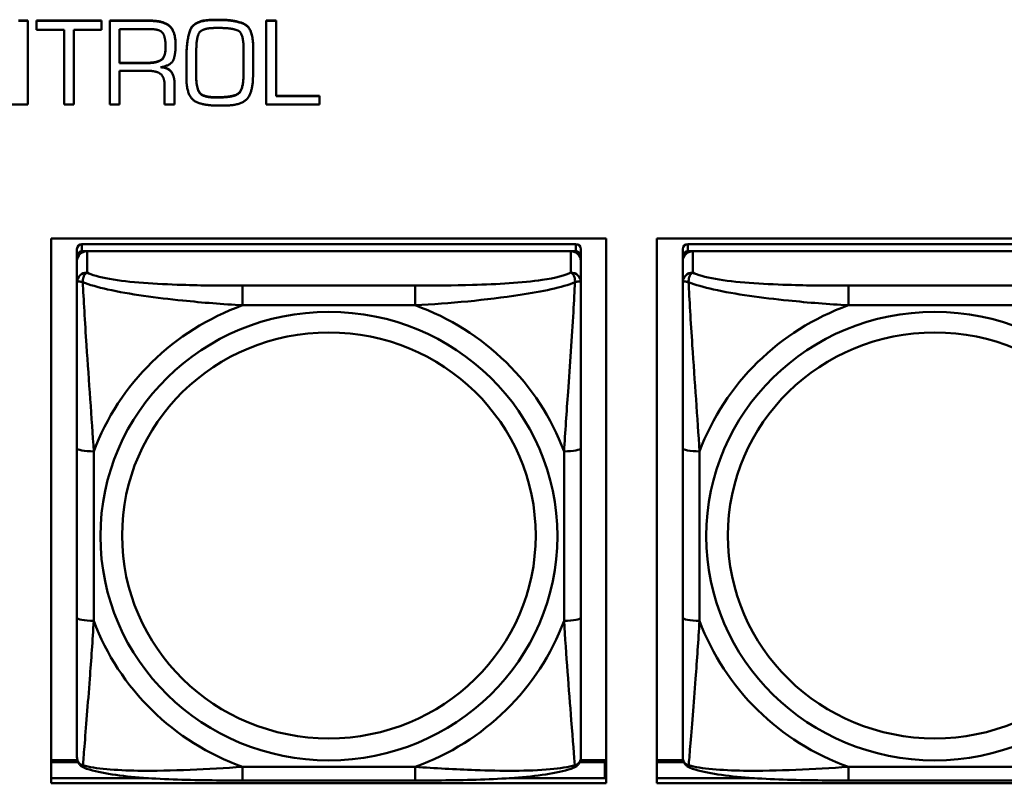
# Model space of a CAD drawing. Header units: inches. Extents: x 0.8 to 75.7, y -7.8 to 49.3.
# Tile 152 of 256: x 45.3 to 46.4, y 14 to 14.9. Entities that reach past the tile are written whole.
import ezdxf

# ---------------------------------------------------------------- set-up
doc = ezdxf.new("R2010")
doc.units = ezdxf.units.IN
doc.header["$MEASUREMENT"] = 0
doc.layers.add('Visible Edges(ROSSANSI)', color=7, linetype='Continuous', lineweight=50)
doc.layers.add('Visible Tangent Edges(ROSSANSI)', color=7, linetype='Continuous', lineweight=50)

msp = doc.modelspace()

# ---------------------------------------------------------------- linework, layer by layer
at = {"layer": 'Visible Edges(ROSSANSI)'}
for p, q in [((45.2532, 14.9026), (45.2642, 14.9026)), ((45.2642, 14.9022), (45.2532, 14.9022)), ((45.2642, 14.9026), (45.2642, 14.9022)), ((45.2642, 14.8041), (45.2642, 14.9022)), ((45.2741, 14.9026), (45.2741, 14.9022)), ((45.2741, 14.9026), (45.3503, 14.9026)), ((45.2741, 14.9022), (45.2741, 14.8918)), ((45.3503, 14.9022), (45.2741, 14.9022)), ((45.3503, 14.9026), (45.3503, 14.9022)), ((45.3503, 14.8918), (45.3503, 14.9022)), ((45.3604, 14.9026), (45.4077, 14.9026)), ((45.3604, 14.9026), (45.3604, 14.9022)), ((45.4077, 14.9022), (45.3604, 14.9022)), ((45.3604, 14.9022), (45.3604, 14.8041)), ((45.4824, 14.9037), (45.4873, 14.9037)), ((45.4873, 14.9033), (45.4824, 14.9033)), ((45.5433, 14.9026), (45.5433, 14.9022)), ((45.5433, 14.9026), (45.5552, 14.9026)), ((45.5433, 14.9022), (45.5433, 14.8041)), ((45.5552, 14.9022), (45.5433, 14.9022)), ((45.5552, 14.9026), (45.5552, 14.9022)), ((45.5552, 14.8142), (45.5552, 14.9022)), ((45.2741, 14.8918), (45.3066, 14.8918)), ((45.3066, 14.8918), (45.3066, 14.8041)), ((45.3182, 14.8918), (45.3503, 14.8918)), ((45.3182, 14.8041), (45.3182, 14.8918)), ((45.3715, 14.8528), (45.3715, 14.8926)), ((45.3715, 14.8926), (45.4079, 14.8926)), ((45.4842, 14.894), (45.488, 14.894)), ((45.4373, 14.8742), (45.4373, 14.8738)), ((45.4613, 14.8519), (45.4616, 14.87)), ((45.517, 14.8697), (45.517, 14.8535)), ((45.5283, 14.8705), (45.5283, 14.8702)), ((45.3715, 14.8532), (45.404, 14.8532)), ((45.404, 14.8528), (45.3715, 14.8528)), ((45.4499, 14.8576), (45.4499, 14.8572)), ((45.4499, 14.8572), (45.4499, 14.8514)), ((45.4613, 14.852), (45.4614, 14.8365)), ((45.5283, 14.8531), (45.5283, 14.8527)), ((45.3715, 14.8437), (45.4055, 14.8437)), ((45.3715, 14.8041), (45.3715, 14.8437)), ((45.4499, 14.8423), (45.4499, 14.8419)), ((45.4614, 14.8362), (45.4613, 14.8519)), ((45.436, 14.8295), (45.436, 14.8291)), ((45.436, 14.8041), (45.436, 14.8291)), ((45.5169, 14.8377), (45.5169, 14.8373)), ((45.4244, 14.8266), (45.4244, 14.8041)), ((45.5552, 14.8146), (45.606, 14.8146)), ((45.606, 14.8142), (45.5552, 14.8142)), ((45.606, 14.8146), (45.606, 14.8142)), ((45.606, 14.8041), (45.606, 14.8142)), ((45.2459, 14.8041), (45.2642, 14.8041)), ((45.3066, 14.8041), (45.3182, 14.8041)), ((45.3604, 14.8041), (45.3715, 14.8041)), ((45.4244, 14.8041), (45.436, 14.8041)), ((45.5433, 14.8041), (45.606, 14.8041)), ((45.2914, 14.0084), (45.2914, 14.6471)), ((45.2914, 14.6471), (45.942, 14.6471)), ((45.942, 14.6471), (45.942, 14.0084)), ((46.0014, 14.0084), (46.0014, 14.6471)), ((46.0014, 14.6471), (46.652, 14.6471)), ((45.3217, 14.6347), (45.3217, 14.6264)), ((45.9064, 14.6405), (45.3276, 14.6405)), ((45.9123, 14.6264), (45.9123, 14.6347)), ((46.0317, 14.6347), (46.0317, 14.6264)), ((46.6164, 14.6405), (46.0376, 14.6405)), ((45.3217, 14.6206), (45.3217, 14.6264)), ((45.3276, 14.6322), (45.9064, 14.6322)), ((45.9005, 14.6322), (45.3335, 14.6322)), ((45.9123, 14.6264), (45.9123, 14.6206)), ((46.0317, 14.6206), (46.0317, 14.6264)), ((46.0376, 14.6322), (46.6164, 14.6322)), ((46.6105, 14.6322), (46.0435, 14.6322)), ((45.3217, 14.6206), (45.3217, 14.5957)), ((45.9123, 14.5957), (45.9123, 14.6206)), ((46.0317, 14.6206), (46.0317, 14.5957)), ((45.3217, 14.4013), (45.3217, 14.2026)), ((45.9123, 14.2026), (45.9123, 14.4013)), ((46.0317, 14.4013), (46.0317, 14.2026)), ((45.3222, 14.0356), (45.2914, 14.0356)), ((45.2914, 14.0333), (45.323, 14.0333)), ((45.911, 14.0333), (45.9402, 14.0333)), ((45.942, 14.0356), (45.9118, 14.0356)), ((45.9402, 14.0333), (45.9402, 14.0145)), ((46.0322, 14.0356), (46.0014, 14.0356)), ((46.0014, 14.0333), (46.033, 14.0333)), ((45.942, 14.0254), (45.9402, 14.0254)), ((45.2914, 14.0145), (45.4057, 14.0145)), ((45.7182, 14.0117), (45.5159, 14.0117)), ((45.8284, 14.0145), (45.942, 14.0145)), ((46.0014, 14.0145), (46.1157, 14.0145)), ((46.4282, 14.0117), (46.2259, 14.0117)), ((45.942, 14.0084), (45.2914, 14.0084)), ((46.652, 14.0084), (46.0014, 14.0084))]:
    msp.add_line(p, q, dxfattribs=at)
for centre, major_axis, start_param, end_param in [((45.3276, 14.6347), (-0.00591, 0), 4.712389, 6.283185), ((45.9064, 14.6347), (0.00591, 0), 0, 1.570796), ((46.0376, 14.6347), (-0.00591, 0), 4.712389, 6.283185), ((45.3335, 14.6206), (-0.0118, 0), 4.712389, 6.283185), ((45.3276, 14.6264), (-0.00591, 0), 4.712389, 6.283185), ((45.9005, 14.6206), (0.0118, 0), 0, 1.570796), ((45.9064, 14.6264), (0.00591, 0), 0, 1.570796), ((46.0435, 14.6206), (-0.0118, 0), 4.712389, 6.283185), ((46.0376, 14.6264), (-0.00591, 0), 4.712389, 6.283185)]:
    msp.add_ellipse(centre, major_axis=major_axis, ratio=0.981793, start_param=start_param, end_param=end_param, dxfattribs=at)
for points in [[(45.4077, 14.9026), (45.4234, 14.9026), (45.4373, 14.89), (45.4373, 14.8742)], [(45.4373, 14.8738), (45.4373, 14.8896), (45.4234, 14.9022), (45.4077, 14.9022)], [(45.4499, 14.8576), (45.4499, 14.8776), (45.4581, 14.9037), (45.4824, 14.9037)], [(45.4824, 14.9033), (45.4581, 14.9033), (45.4499, 14.8772), (45.4499, 14.8572)], [(45.4873, 14.9037), (45.5076, 14.9037), (45.5283, 14.8936), (45.5283, 14.8705)], [(45.5283, 14.8702), (45.5283, 14.8933), (45.5076, 14.9033), (45.4873, 14.9033)], [(45.4079, 14.8926), (45.4202, 14.8926), (45.4256, 14.8818), (45.4256, 14.8712)], [(45.4616, 14.87), (45.4618, 14.886), (45.471, 14.894), (45.4842, 14.894)], [(45.488, 14.894), (45.504, 14.894), (45.517, 14.8878), (45.517, 14.8697)], [(45.4256, 14.8712), (45.4256, 14.86), (45.4154, 14.8528), (45.404, 14.8528)], [(45.4198, 14.8479), (45.4328, 14.8503), (45.4373, 14.864), (45.4373, 14.8738)], [(45.528, 14.8352), (45.5283, 14.8439), (45.5283, 14.8615), (45.5283, 14.8702)], [(45.5169, 14.8377), (45.5169, 14.8417), (45.517, 14.8497), (45.517, 14.8539)], [(45.517, 14.8535), (45.517, 14.8494), (45.5169, 14.8413), (45.5169, 14.8373)], [(45.4055, 14.8437), (45.4152, 14.8437), (45.4244, 14.8363), (45.4244, 14.8266)], [(45.436, 14.8291), (45.436, 14.8371), (45.4285, 14.8474), (45.4198, 14.8479)], [(45.4499, 14.8514), (45.4499, 14.8467), (45.4499, 14.837), (45.45, 14.8322)], [(45.45, 14.8322), (45.451, 14.8134), (45.4686, 14.8031), (45.4855, 14.8031)], [(45.4614, 14.8365), (45.4618, 14.8223), (45.4703, 14.8128), (45.4854, 14.8128)], [(45.4854, 14.8124), (45.4703, 14.8124), (45.4618, 14.8219), (45.4614, 14.8362)], [(45.4854, 14.8128), (45.5023, 14.8128), (45.5164, 14.8197), (45.5169, 14.8377)], [(45.5169, 14.8373), (45.5164, 14.8193), (45.5023, 14.8124), (45.4854, 14.8124)], [(45.4944, 14.803), (45.5133, 14.803), (45.5275, 14.8173), (45.528, 14.8352)], [(45.4855, 14.8031), (45.4866, 14.8031), (45.4887, 14.8031), (45.4899, 14.803)], [(45.4899, 14.803), (45.4905, 14.803), (45.4915, 14.803), (45.4922, 14.803)], [(45.4922, 14.803), (45.4927, 14.803), (45.4938, 14.803), (45.4944, 14.803)]]:
    msp.add_open_spline(points, degree=2, dxfattribs=at)
for points, degree, knots in [([(45.404, 14.8532), (45.4154, 14.8532), (45.4255, 14.8604), (45.4256, 14.8714)], 2, [0, 0, 0, 1, 1.992612, 1.992612, 1.992612]), ([(45.4211, 14.8482), (45.4288, 14.8473), (45.436, 14.8375), (45.436, 14.8295)], 2, [0.079517, 0.079517, 0.079517, 1, 2, 2, 2]), ([(45.3217, 14.5957), (45.3217, 14.5866), (45.3217, 14.5714), (45.3217, 14.5542), (45.3217, 14.5278), (45.3217, 14.4975), (45.3217, 14.4681), (45.3217, 14.4457), (45.3217, 14.4233), (45.3217, 14.4013)], 3, [-0.7968224, -0.7968224, -0.7968224, -0.7968224, -0.6514613, -0.6514613, -0.6514613, -0.427691, -0.427691, -0.427691, -0.2569517, -0.2569517, -0.2569517, -0.2569517]), ([(45.9123, 14.4013), (45.9123, 14.4245), (45.9123, 14.4482), (45.9123, 14.4719), (45.9123, 14.503), (45.9123, 14.5353), (45.9123, 14.5621), (45.9123, 14.576), (45.9123, 14.588), (45.9123, 14.5957)], 3, [0.2569537, 0.2569537, 0.2569537, 0.2569537, 0.4371919, 0.4371919, 0.4371919, 0.6739428, 0.6739428, 0.6739428, 0.7963818, 0.7963818, 0.7963818, 0.7963818]), ([(46.0317, 14.5957), (46.0317, 14.5866), (46.0317, 14.5714), (46.0317, 14.5542), (46.0317, 14.5278), (46.0317, 14.4975), (46.0317, 14.4681), (46.0317, 14.4457), (46.0317, 14.4233), (46.0317, 14.4013)], 3, [-0.7968224, -0.7968224, -0.7968224, -0.7968224, -0.6514613, -0.6514613, -0.6514613, -0.427691, -0.427691, -0.427691, -0.2569517, -0.2569517, -0.2569517, -0.2569517]), ([(45.3217, 14.2026), (45.3217, 14.1794), (45.3217, 14.156), (45.3217, 14.1338), (45.3217, 14.1047), (45.3217, 14.0764), (45.3217, 14.0575), (45.3217, 14.0478), (45.3217, 14.0409), (45.3217, 14.0391)], 3, [0.2569537, 0.2569537, 0.2569537, 0.2569537, 0.4371919, 0.4371919, 0.4371919, 0.6739428, 0.6739428, 0.6739428, 0.7963818, 0.7963818, 0.7963818, 0.7963818]), ([(45.9123, 14.0391), (45.9123, 14.0413), (45.9123, 14.0505), (45.9123, 14.0633), (45.9123, 14.0828), (45.9123, 14.1097), (45.9123, 14.1374), (45.9123, 14.1586), (45.9123, 14.1806), (45.9123, 14.2026)], 3, [-0.7968224, -0.7968224, -0.7968224, -0.7968224, -0.6514613, -0.6514613, -0.6514613, -0.427691, -0.427691, -0.427691, -0.2569517, -0.2569517, -0.2569517, -0.2569517]), ([(46.0317, 14.2026), (46.0317, 14.1794), (46.0317, 14.156), (46.0317, 14.1338), (46.0317, 14.1047), (46.0317, 14.0764), (46.0317, 14.0575), (46.0317, 14.0478), (46.0317, 14.0409), (46.0317, 14.0391)], 3, [0.2569537, 0.2569537, 0.2569537, 0.2569537, 0.4371919, 0.4371919, 0.4371919, 0.6739428, 0.6739428, 0.6739428, 0.7963818, 0.7963818, 0.7963818, 0.7963818]), ([(45.3298, 14.0268), (45.3287, 14.0272), (45.3276, 14.0279), (45.3257, 14.0294), (45.3248, 14.0304), (45.3234, 14.0323), (45.3229, 14.0333), (45.3222, 14.0352), (45.322, 14.0361), (45.3218, 14.0377), (45.3217, 14.0384), (45.3217, 14.0391)], 3, [0.02510739, 0.02510739, 0.02510739, 0.02510739, 0.03073999, 0.03073999, 0.03637259, 0.03637259, 0.0420052, 0.0420052, 0.0476378, 0.0476378, 0.0532704, 0.0532704, 0.0532704, 0.0532704]), ([(45.9042, 14.0268), (45.9053, 14.0272), (45.9064, 14.0279), (45.9084, 14.0294), (45.9092, 14.0304), (45.9106, 14.0323), (45.9111, 14.0333), (45.9118, 14.0352), (45.912, 14.0361), (45.9122, 14.0377), (45.9123, 14.0384), (45.9123, 14.0391)], 3, [0.02510739, 0.02510739, 0.02510739, 0.02510739, 0.03073999, 0.03073999, 0.03637259, 0.03637259, 0.0420052, 0.0420052, 0.0476378, 0.0476378, 0.0532704, 0.0532704, 0.0532704, 0.0532704]), ([(46.0398, 14.0268), (46.0387, 14.0272), (46.0376, 14.0279), (46.0357, 14.0294), (46.0348, 14.0304), (46.0334, 14.0323), (46.0329, 14.0333), (46.0322, 14.0352), (46.032, 14.0361), (46.0318, 14.0377), (46.0317, 14.0384), (46.0317, 14.0391)], 3, [0.02510739, 0.02510739, 0.02510739, 0.02510739, 0.03073999, 0.03073999, 0.03637259, 0.03637259, 0.0420052, 0.0420052, 0.0476378, 0.0476378, 0.0532704, 0.0532704, 0.0532704, 0.0532704]), ([(45.5159, 14.0117), (45.5023, 14.0117), (45.4887, 14.0118), (45.4614, 14.0121), (45.4478, 14.0124), (45.4209, 14.0135), (45.4076, 14.0142), (45.382, 14.0163), (45.3698, 14.0177), (45.3477, 14.0213), (45.3382, 14.0233), (45.3298, 14.0268)], 3, [0.2569517, 0.2569517, 0.2569517, 0.2569517, 0.3597049, 0.3597049, 0.4624581, 0.4624581, 0.5652112, 0.5652112, 0.6679644, 0.6679644, 0.7707176, 0.7707176, 0.7707176, 0.7707176]), ([(45.9042, 14.0268), (45.8958, 14.0233), (45.8863, 14.0213), (45.8643, 14.0177), (45.8521, 14.0163), (45.8264, 14.0142), (45.8131, 14.0135), (45.7863, 14.0124), (45.7727, 14.0121), (45.7454, 14.0118), (45.7317, 14.0117), (45.7182, 14.0117)], 3, [-0.7703505, -0.7703505, -0.7703505, -0.7703505, -0.6676711, -0.6676711, -0.5649918, -0.5649918, -0.4623124, -0.4623124, -0.3596331, -0.3596331, -0.2569537, -0.2569537, -0.2569537, -0.2569537]), ([(46.2259, 14.0117), (46.2123, 14.0117), (46.1987, 14.0118), (46.1714, 14.0121), (46.1578, 14.0124), (46.1309, 14.0135), (46.1176, 14.0142), (46.092, 14.0163), (46.0798, 14.0177), (46.0577, 14.0213), (46.0482, 14.0233), (46.0398, 14.0268)], 3, [0.2569517, 0.2569517, 0.2569517, 0.2569517, 0.3597049, 0.3597049, 0.4624581, 0.4624581, 0.5652112, 0.5652112, 0.6679644, 0.6679644, 0.7707176, 0.7707176, 0.7707176, 0.7707176])]:
    msp.add_open_spline(points, degree=degree, knots=knots, dxfattribs=at)
at = {"layer": 'Visible Tangent Edges(ROSSANSI)'}
for p, q in [((45.4077, 14.9026), (45.4077, 14.9022)), ((45.4824, 14.9037), (45.4824, 14.9033)), ((45.4873, 14.9037), (45.4873, 14.9033)), ((45.404, 14.8532), (45.404, 14.8528)), ((45.4614, 14.8365), (45.4614, 14.8362)), ((45.4854, 14.8128), (45.4854, 14.8124)), ((45.3276, 14.6322), (45.3276, 14.6405)), ((45.9064, 14.6405), (45.9064, 14.6322)), ((46.0376, 14.6322), (46.0376, 14.6405)), ((45.3335, 14.6073), (45.3335, 14.6322)), ((45.9005, 14.6322), (45.9005, 14.6073)), ((46.0435, 14.6073), (46.0435, 14.6322)), ((45.5159, 14.5919), (45.5159, 14.5688)), ((45.7182, 14.5919), (45.5159, 14.5919)), ((45.7182, 14.5919), (45.7182, 14.5688)), ((46.2259, 14.5919), (46.2259, 14.5688)), ((46.4282, 14.5919), (46.2259, 14.5919)), ((45.5159, 14.5688), (45.7182, 14.5688)), ((46.2259, 14.5688), (46.4282, 14.5688)), ((45.3414, 14.1989), (45.3414, 14.3975)), ((45.8926, 14.3975), (45.8926, 14.1989)), ((46.0514, 14.1989), (46.0514, 14.3975)), ((45.7182, 14.0276), (45.5159, 14.0276)), ((45.5159, 14.0117), (45.5159, 14.0276)), ((45.7182, 14.0117), (45.7182, 14.0276)), ((46.4282, 14.0276), (46.2259, 14.0276)), ((46.2259, 14.0117), (46.2259, 14.0276))]:
    msp.add_line(p, q, dxfattribs=at)
for centre, major_axis, ratio, start_param, end_param in [((45.3335, 14.5957), (-0.0118, 0), 0.981793, 4.712389, 6.283185), ((45.9005, 14.5957), (0.0118, 0), 0.981793, 0, 1.570796), ((46.0435, 14.5957), (-0.0118, 0), 0.981793, 4.712389, 6.283185), ((45.617, 14.2982), (-0.2936, 0), 0.981793, 5.064156, 5.931419), ((45.617, 14.2982), (0.2936, 0), 0.981793, 0.351767, 1.21903), ((46.327, 14.2982), (-0.2936, 0), 0.981793, 5.064156, 5.931419), ((45.3414, 14.4013), (-0.0197, 0), 0.189952, 0, 1.570796), ((45.8926, 14.4013), (0.0197, 0), 0.189952, 4.712389, 6.283185), ((46.0514, 14.4013), (-0.0197, 0), 0.189952, 0, 1.570796), ((45.3414, 14.2026), (-0.0197, 0), 0.189952, 0, 1.570796), ((45.617, 14.2982), (-0.2936, 0), 0.981793, 0.351767, 1.21903), ((45.617, 14.2982), (0.2936, 0), 0.981793, 5.064156, 5.931419), ((45.8926, 14.2026), (0.0197, 0), 0.189952, 4.712389, 6.283185), ((46.0514, 14.2026), (-0.0197, 0), 0.189952, 0, 1.570796), ((46.327, 14.2982), (-0.2936, 0), 0.981793, 0.351767, 1.21903)]:
    msp.add_ellipse(centre, major_axis=major_axis, ratio=ratio, start_param=start_param, end_param=end_param, dxfattribs=at)
for centre, major_axis in [((45.617, 14.2982), (-0.2678, 0)), ((46.327, 14.2982), (-0.2678, 0)), ((45.617, 14.299), (-0.2424, 0)), ((46.327, 14.299), (-0.2424, 0))]:
    msp.add_ellipse(centre, major_axis=major_axis, ratio=0.981793, dxfattribs=at)
for points, knots in [([(45.3286, 14.5958), (45.3286, 14.5969), (45.3286, 14.5979), (45.3289, 14.6), (45.3291, 14.6009), (45.3295, 14.6024), (45.3297, 14.6029), (45.33, 14.6036), (45.3301, 14.6038), (45.3304, 14.6044), (45.3307, 14.6047), (45.3312, 14.6055), (45.3316, 14.6059), (45.3325, 14.6067), (45.333, 14.607), (45.3335, 14.6073)], [-0.00023197, -0.00023197, -0.00023197, -0.00023197, 0.00913095, 0.00913095, 0.01983142, 0.01983142, 0.02651922, 0.02651922, 0.02986312, 0.02986312, 0.03521335, 0.03521335, 0.04377373, 0.04377373, 0.0532704, 0.0532704, 0.0532704, 0.0532704]), ([(45.5159, 14.5919), (45.4922, 14.5919), (45.4682, 14.592), (45.4449, 14.5928), (45.4142, 14.5937), (45.3833, 14.5957), (45.36, 14.5997), (45.348, 14.6018), (45.3384, 14.6044), (45.3335, 14.6073)], [0.2569537, 0.2569537, 0.2569537, 0.2569537, 0.4371919, 0.4371919, 0.4371919, 0.6739428, 0.6739428, 0.6739428, 0.7963818, 0.7963818, 0.7963818, 0.7963818]), ([(45.9005, 14.6073), (45.8947, 14.6038), (45.8823, 14.6008), (45.867, 14.5986), (45.8436, 14.5952), (45.8145, 14.5935), (45.7854, 14.5927), (45.7632, 14.592), (45.7406, 14.5919), (45.7182, 14.5919)], [-0.7968224, -0.7968224, -0.7968224, -0.7968224, -0.6514613, -0.6514613, -0.6514613, -0.427691, -0.427691, -0.427691, -0.2569517, -0.2569517, -0.2569517, -0.2569517]), ([(45.9005, 14.6073), (45.901, 14.607), (45.9015, 14.6067), (45.9024, 14.6059), (45.9028, 14.6055), (45.9034, 14.6047), (45.9036, 14.6044), (45.9039, 14.6038), (45.904, 14.6036), (45.9043, 14.6029), (45.9045, 14.6024), (45.905, 14.6009), (45.9052, 14.6), (45.9054, 14.5979), (45.9055, 14.5969), (45.9054, 14.5958)], [-0.0532704, -0.0532704, -0.0532704, -0.0532704, -0.04377373, -0.04377373, -0.03521335, -0.03521335, -0.02986312, -0.02986312, -0.02651922, -0.02651922, -0.01983142, -0.01983142, -0.00913095, -0.00913095, 0.00023197, 0.00023197, 0.00023197, 0.00023197]), ([(46.0386, 14.5958), (46.0386, 14.5969), (46.0386, 14.5979), (46.0389, 14.6), (46.0391, 14.6009), (46.0395, 14.6024), (46.0397, 14.6029), (46.04, 14.6036), (46.0401, 14.6038), (46.0404, 14.6044), (46.0407, 14.6047), (46.0412, 14.6055), (46.0416, 14.6059), (46.0425, 14.6067), (46.043, 14.607), (46.0435, 14.6073)], [-0.00023197, -0.00023197, -0.00023197, -0.00023197, 0.00913095, 0.00913095, 0.01983142, 0.01983142, 0.02651922, 0.02651922, 0.02986312, 0.02986312, 0.03521335, 0.03521335, 0.04377373, 0.04377373, 0.0532704, 0.0532704, 0.0532704, 0.0532704]), ([(46.2259, 14.5919), (46.2022, 14.5919), (46.1782, 14.592), (46.1549, 14.5928), (46.1242, 14.5937), (46.0933, 14.5957), (46.07, 14.5997), (46.058, 14.6018), (46.0484, 14.6044), (46.0435, 14.6073)], [0.2569537, 0.2569537, 0.2569537, 0.2569537, 0.4371919, 0.4371919, 0.4371919, 0.6739428, 0.6739428, 0.6739428, 0.7963818, 0.7963818, 0.7963818, 0.7963818]), ([(45.3217, 14.5957), (45.3217, 14.596), (45.3218, 14.5962), (45.3221, 14.5965), (45.3222, 14.5967), (45.3226, 14.5968), (45.3228, 14.5969), (45.3231, 14.5969), (45.3232, 14.5969), (45.3236, 14.5969), (45.324, 14.5969), (45.3249, 14.5968), (45.3255, 14.5967), (45.327, 14.5963), (45.3277, 14.5961), (45.3286, 14.5958)], [-0.0532704, -0.0532704, -0.0532704, -0.0532704, -0.04377373, -0.04377373, -0.03521335, -0.03521335, -0.02986312, -0.02986312, -0.02651922, -0.02651922, -0.01983142, -0.01983142, -0.00913095, -0.00913095, 0.00023197, 0.00023197, 0.00023197, 0.00023197]), ([(45.3286, 14.5958), (45.3362, 14.5929), (45.3463, 14.59), (45.3833, 14.5818), (45.415, 14.5775), (45.4693, 14.572), (45.4925, 14.5701), (45.5159, 14.5688)], [-0.7478145, -0.7478145, -0.7478145, -0.7478145, -0.6493253, -0.6493253, -0.427691, -0.427691, -0.2569537, -0.2569537, -0.2569537, -0.2569537]), ([(45.3414, 14.3975), (45.339, 14.4372), (45.3357, 14.4794), (45.3311, 14.5494), (45.3295, 14.5768), (45.3286, 14.5958)], [0.2569517, 0.2569517, 0.2569517, 0.2569517, 0.5559983, 0.5559983, 0.7482818, 0.7482818, 0.7482818, 0.7482818]), ([(45.7182, 14.5688), (45.7586, 14.5711), (45.801, 14.5749), (45.8667, 14.5849), (45.8911, 14.59), (45.9054, 14.5958)], [0.2569517, 0.2569517, 0.2569517, 0.2569517, 0.5559983, 0.5559983, 0.7482818, 0.7482818, 0.7482818, 0.7482818]), ([(45.9054, 14.5958), (45.9049, 14.5858), (45.9043, 14.5738), (45.9018, 14.5317), (45.8995, 14.4985), (45.8956, 14.4435), (45.894, 14.4204), (45.8926, 14.3975)], [-0.7478145, -0.7478145, -0.7478145, -0.7478145, -0.6493253, -0.6493253, -0.427691, -0.427691, -0.2569537, -0.2569537, -0.2569537, -0.2569537]), ([(45.9054, 14.5958), (45.9063, 14.5961), (45.907, 14.5963), (45.9085, 14.5967), (45.9091, 14.5968), (45.9101, 14.5969), (45.9104, 14.5969), (45.9108, 14.5969), (45.9109, 14.5969), (45.9112, 14.5969), (45.9114, 14.5968), (45.9118, 14.5967), (45.912, 14.5965), (45.9122, 14.5962), (45.9123, 14.596), (45.9123, 14.5957)], [-0.00023197, -0.00023197, -0.00023197, -0.00023197, 0.00913095, 0.00913095, 0.01983142, 0.01983142, 0.02651922, 0.02651922, 0.02986312, 0.02986312, 0.03521335, 0.03521335, 0.04377373, 0.04377373, 0.0532704, 0.0532704, 0.0532704, 0.0532704]), ([(46.0317, 14.5957), (46.0317, 14.596), (46.0318, 14.5962), (46.0321, 14.5965), (46.0322, 14.5967), (46.0326, 14.5968), (46.0328, 14.5969), (46.0331, 14.5969), (46.0332, 14.5969), (46.0336, 14.5969), (46.034, 14.5969), (46.0349, 14.5968), (46.0355, 14.5967), (46.037, 14.5963), (46.0377, 14.5961), (46.0386, 14.5958)], [-0.0532704, -0.0532704, -0.0532704, -0.0532704, -0.04377373, -0.04377373, -0.03521335, -0.03521335, -0.02986312, -0.02986312, -0.02651922, -0.02651922, -0.01983142, -0.01983142, -0.00913095, -0.00913095, 0.00023197, 0.00023197, 0.00023197, 0.00023197]), ([(46.0386, 14.5958), (46.0462, 14.5929), (46.0563, 14.59), (46.0933, 14.5818), (46.125, 14.5775), (46.1793, 14.572), (46.2025, 14.5701), (46.2259, 14.5688)], [-0.7478145, -0.7478145, -0.7478145, -0.7478145, -0.6493253, -0.6493253, -0.427691, -0.427691, -0.2569537, -0.2569537, -0.2569537, -0.2569537]), ([(46.0514, 14.3975), (46.049, 14.4372), (46.0457, 14.4794), (46.0411, 14.5494), (46.0395, 14.5768), (46.0386, 14.5958)], [0.2569517, 0.2569517, 0.2569517, 0.2569517, 0.5559983, 0.5559983, 0.7482818, 0.7482818, 0.7482818, 0.7482818]), ([(45.3286, 14.0295), (45.3291, 14.0345), (45.3297, 14.0421), (45.3322, 14.0727), (45.3345, 14.1018), (45.3384, 14.1533), (45.34, 14.1759), (45.3414, 14.1989)], [-0.7478145, -0.7478145, -0.7478145, -0.7478145, -0.6493253, -0.6493253, -0.427691, -0.427691, -0.2569537, -0.2569537, -0.2569537, -0.2569537]), ([(45.8926, 14.1989), (45.895, 14.1591), (45.8983, 14.1181), (45.9029, 14.0592), (45.9045, 14.0387), (45.9054, 14.0295)], [0.2569517, 0.2569517, 0.2569517, 0.2569517, 0.5559983, 0.5559983, 0.7482818, 0.7482818, 0.7482818, 0.7482818]), ([(46.0386, 14.0295), (46.0391, 14.0345), (46.0397, 14.0421), (46.0422, 14.0727), (46.0445, 14.1018), (46.0484, 14.1533), (46.05, 14.1759), (46.0514, 14.1989)], [-0.7478145, -0.7478145, -0.7478145, -0.7478145, -0.6493253, -0.6493253, -0.427691, -0.427691, -0.2569537, -0.2569537, -0.2569537, -0.2569537]), ([(45.3286, 14.0295), (45.3277, 14.0297), (45.327, 14.0301), (45.3255, 14.0309), (45.3249, 14.0314), (45.324, 14.0324), (45.3236, 14.0328), (45.3232, 14.0334), (45.3231, 14.0336), (45.3228, 14.0342), (45.3226, 14.0345), (45.3222, 14.0355), (45.3221, 14.0362), (45.3218, 14.0376), (45.3217, 14.0383), (45.3217, 14.0391)], [-0.00023197, -0.00023197, -0.00023197, -0.00023197, 0.00913095, 0.00913095, 0.01983142, 0.01983142, 0.02651922, 0.02651922, 0.02986312, 0.02986312, 0.03521335, 0.03521335, 0.04377373, 0.04377373, 0.0532704, 0.0532704, 0.0532704, 0.0532704]), ([(45.9123, 14.0391), (45.9123, 14.0383), (45.9122, 14.0376), (45.912, 14.0362), (45.9118, 14.0355), (45.9114, 14.0345), (45.9112, 14.0342), (45.9109, 14.0336), (45.9108, 14.0334), (45.9104, 14.0328), (45.9101, 14.0324), (45.9091, 14.0314), (45.9085, 14.0309), (45.907, 14.0301), (45.9063, 14.0297), (45.9054, 14.0295)], [-0.0532704, -0.0532704, -0.0532704, -0.0532704, -0.04377373, -0.04377373, -0.03521335, -0.03521335, -0.02986312, -0.02986312, -0.02651922, -0.02651922, -0.01983142, -0.01983142, -0.00913095, -0.00913095, 0.00023197, 0.00023197, 0.00023197, 0.00023197]), ([(46.0386, 14.0295), (46.0377, 14.0297), (46.037, 14.0301), (46.0355, 14.0309), (46.0349, 14.0314), (46.034, 14.0324), (46.0336, 14.0328), (46.0332, 14.0334), (46.0331, 14.0336), (46.0328, 14.0342), (46.0326, 14.0345), (46.0322, 14.0355), (46.0321, 14.0362), (46.0318, 14.0376), (46.0317, 14.0383), (46.0317, 14.0391)], [-0.00023197, -0.00023197, -0.00023197, -0.00023197, 0.00913095, 0.00913095, 0.01983142, 0.01983142, 0.02651922, 0.02651922, 0.02986312, 0.02986312, 0.03521335, 0.03521335, 0.04377373, 0.04377373, 0.0532704, 0.0532704, 0.0532704, 0.0532704]), ([(45.3298, 14.0268), (45.3296, 14.0269), (45.3295, 14.027), (45.3291, 14.0273), (45.3289, 14.0276), (45.3286, 14.0285), (45.3286, 14.0289), (45.3286, 14.0295)], [-0.02510739, -0.02510739, -0.02510739, -0.02510739, -0.01983142, -0.01983142, -0.00913095, -0.00913095, 0.00023197, 0.00023197, 0.00023197, 0.00023197]), ([(45.5159, 14.0276), (45.4754, 14.0253), (45.433, 14.0226), (45.3674, 14.0236), (45.3429, 14.0255), (45.3286, 14.0295)], [0.2569517, 0.2569517, 0.2569517, 0.2569517, 0.5559983, 0.5559983, 0.7482818, 0.7482818, 0.7482818, 0.7482818]), ([(45.9054, 14.0295), (45.8978, 14.0275), (45.8878, 14.0259), (45.8507, 14.0226), (45.819, 14.0228), (45.7648, 14.0248), (45.7415, 14.0262), (45.7182, 14.0276)], [-0.7478145, -0.7478145, -0.7478145, -0.7478145, -0.6493253, -0.6493253, -0.427691, -0.427691, -0.2569537, -0.2569537, -0.2569537, -0.2569537]), ([(45.9054, 14.0295), (45.9055, 14.0289), (45.9054, 14.0285), (45.9052, 14.0276), (45.905, 14.0273), (45.9046, 14.027), (45.9044, 14.0269), (45.9042, 14.0268)], [-0.00023197, -0.00023197, -0.00023197, -0.00023197, 0.00913095, 0.00913095, 0.01983142, 0.01983142, 0.02510739, 0.02510739, 0.02510739, 0.02510739]), ([(46.0398, 14.0268), (46.0396, 14.0269), (46.0395, 14.027), (46.0391, 14.0273), (46.0389, 14.0276), (46.0386, 14.0285), (46.0386, 14.0289), (46.0386, 14.0295)], [-0.02510739, -0.02510739, -0.02510739, -0.02510739, -0.01983142, -0.01983142, -0.00913095, -0.00913095, 0.00023197, 0.00023197, 0.00023197, 0.00023197]), ([(46.2259, 14.0276), (46.1854, 14.0253), (46.143, 14.0226), (46.0774, 14.0236), (46.0529, 14.0255), (46.0386, 14.0295)], [0.2569517, 0.2569517, 0.2569517, 0.2569517, 0.5559983, 0.5559983, 0.7482818, 0.7482818, 0.7482818, 0.7482818])]:
    msp.add_open_spline(points, degree=3, knots=knots, dxfattribs=at)

doc.saveas('drawing.dxf')
